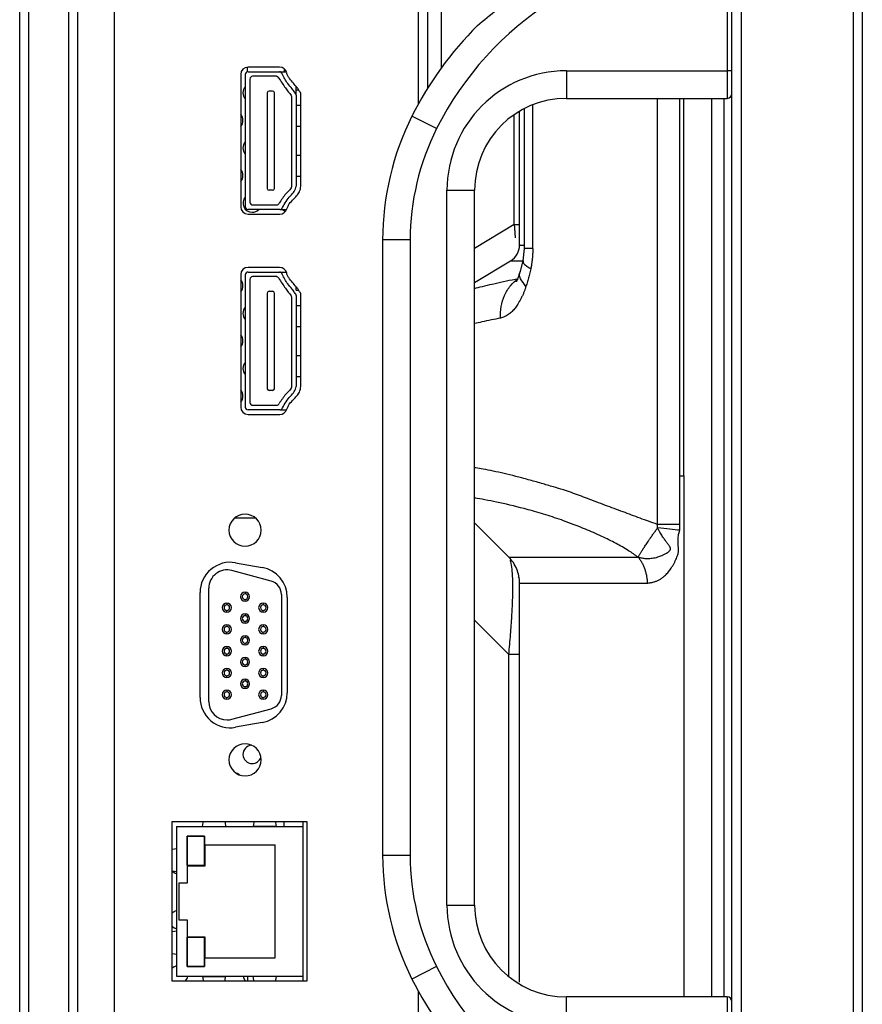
# Model space of a CAD drawing. Header units: millimetres. Extents: x 0 to 1118, y 0 to 864.
# Tile 9 of 256: x 61 to 76, y 339 to 357. Entities that reach past the tile are written whole.
import ezdxf

# ---------------------------------------------------------------- set-up
doc = ezdxf.new("R2010")
doc.units = ezdxf.units.MM

msp = doc.modelspace()

# ---------------------------------------------------------------- linework, layer by layer
at = {"color": 7, "linetype": 'Continuous', "lineweight": 25}
for p, q in [((73.4757, 309.911), (73.4757, 513.636)), ((73.6424, 513.636), (73.6424, 309.911)), ((75.6757, 513.636), (75.6757, 309.911)), ((75.8424, 513.636), (75.8424, 309.911)), ((60.5591, 305.7443), (60.5591, 430.2776)), ((60.7257, 305.7443), (60.7257, 430.2776)), ((61.4424, 430.2776), (61.4424, 318.361)), ((61.6091, 430.2776), (61.6091, 318.361)), ((62.2757, 318.861), (62.2757, 429.7776)), ((67.7924, 355.3785), (67.7924, 429.861)), ((67.9591, 355.6621), (67.9591, 360.5296)), ((73.3924, 358.1443), (73.3924, 355.9776)), ((64.6924, 355.9603), (64.6924, 356.044)), ((65.2725, 356.0443), (64.7007, 356.0443)), ((65.3591, 356.0124), (65.3591, 355.961)), ((70.4757, 355.9776), (73.3924, 355.9776)), ((70.4757, 355.9776), (70.4757, 355.4776)), ((73.3924, 355.9776), (73.3924, 355.4776)), ((73.4757, 355.9776), (73.3924, 355.9776)), ((64.5674, 355.911), (64.5674, 353.511)), ((64.6507, 355.911), (64.6507, 353.511)), ((64.7007, 355.961), (65.2725, 355.961)), ((64.7341, 355.8276), (64.7341, 353.5943)), ((65.2111, 355.8776), (64.7841, 355.8776)), ((65.2725, 355.961), (65.3961, 355.961)), ((65.0816, 355.611), (65.1449, 355.611)), ((65.5757, 355.6343), (65.5757, 355.6902)), ((65.5757, 355.536), (65.5757, 355.6343)), ((65.0482, 355.5776), (65.0482, 353.8443)), ((65.1782, 353.8443), (65.1782, 355.5776)), ((65.4924, 353.886), (65.4924, 355.5033)), ((65.5757, 355.536), (65.5757, 353.886)), ((65.6591, 353.886), (65.6591, 355.536)), ((70.4757, 355.4776), (73.3924, 355.4776)), ((64.6507, 355.3264), (64.6501, 355.3264)), ((64.7347, 355.3264), (64.7341, 355.3264)), ((65.5757, 355.3543), (65.6591, 355.3543)), ((69.7069, 355.2897), (69.7069, 352.7432)), ((68.1203, 354.9286), (67.6734, 355.1528)), ((69.6257, 352.8164), (69.6257, 355.2446)), ((64.6501, 355.0075), (64.6507, 355.0075)), ((64.7341, 355.0075), (64.7347, 355.0075)), ((65.5757, 354.9731), (65.6591, 354.9731)), ((64.6507, 354.4144), (64.6501, 354.4144)), ((64.7347, 354.4144), (64.7341, 354.4144)), ((65.5757, 354.4489), (65.6591, 354.4489)), ((64.6501, 354.0955), (64.6507, 354.0955)), ((64.7341, 354.0955), (64.7347, 354.0955)), ((65.5757, 354.0676), (65.6591, 354.0676)), ((65.1449, 353.811), (65.0816, 353.811)), ((68.3091, 340.8443), (68.3091, 353.811)), ((68.3091, 353.811), (68.8091, 353.811)), ((68.8091, 340.8443), (68.8091, 353.811)), ((64.7841, 353.5443), (65.2188, 353.5443)), ((65.2776, 353.461), (64.7007, 353.461)), ((64.7007, 353.3776), (65.2776, 353.3776)), ((65.2776, 353.461), (65.4012, 353.461)), ((69.5281, 353.1873), (69.6257, 353.1873)), ((67.6424, 352.9105), (67.1424, 352.9105)), ((67.1424, 352.9105), (67.1424, 341.7448)), ((67.6424, 352.9105), (67.6424, 341.7448)), ((69.6257, 352.8248), (69.6156, 352.7917)), ((69.7069, 352.7529), (69.6871, 352.5332)), ((65.2725, 352.411), (64.7007, 352.411)), ((68.8091, 352.1376), (69.4639, 352.5305)), ((69.6875, 352.5357), (69.6359, 352.3341)), ((64.5674, 352.2776), (64.5674, 349.8776)), ((64.6507, 352.2776), (64.6507, 349.8776)), ((64.7007, 352.3276), (65.2725, 352.3276)), ((65.2111, 352.2443), (64.7841, 352.2443)), ((65.2725, 352.3276), (65.3961, 352.3276)), ((64.7341, 352.1943), (64.7341, 349.961)), ((65.5757, 352.001), (65.5757, 352.0568)), ((65.0482, 351.9443), (65.0482, 350.211)), ((65.0816, 351.9776), (65.1449, 351.9776)), ((65.1782, 350.211), (65.1782, 351.9443)), ((65.4924, 350.2526), (65.4924, 351.87)), ((65.5757, 351.9026), (65.5757, 350.2526)), ((65.6591, 350.2526), (65.6591, 351.9026)), ((64.6507, 351.6931), (64.6501, 351.6931)), ((64.7347, 351.6931), (64.7341, 351.6931)), ((65.5757, 351.721), (65.6591, 351.721)), ((64.6501, 351.3742), (64.6507, 351.3742)), ((64.7341, 351.3742), (64.7347, 351.3742)), ((65.5757, 351.3397), (65.6591, 351.3397)), ((65.5757, 350.8155), (65.6591, 350.8155)), ((64.6507, 350.7811), (64.6501, 350.7811)), ((64.7347, 350.7811), (64.7341, 350.7811)), ((64.6501, 350.4621), (64.6507, 350.4621)), ((64.7341, 350.4621), (64.7347, 350.4621)), ((65.5757, 350.4343), (65.6591, 350.4343)), ((65.1449, 350.1776), (65.0816, 350.1776)), ((64.7841, 349.911), (65.2188, 349.911)), ((65.2776, 349.8276), (64.7007, 349.8276)), ((64.7007, 349.7443), (65.2776, 349.7443)), ((65.2776, 349.8276), (65.4012, 349.8276)), ((72.5338, 347.7487), (72.5338, 348.6276)), ((64.8418, 347.861), (64.4513, 347.861)), ((69.4303, 347.1564), (68.8091, 347.7776)), ((64.4761, 347.0533), (64.9594, 346.9675)), ((65.1198, 346.7207), (64.4081, 346.912)), ((69.6061, 346.7902), (69.5978, 346.7869)), ((69.6257, 339.4444), (69.6257, 346.6847)), ((63.8299, 344.6101), (63.8299, 346.5118)), ((63.9882, 344.5351), (63.9882, 346.5901)), ((64.6466, 346.5208), (64.6466, 346.4875)), ((69.6242, 346.6641), (69.6257, 346.6633)), ((64.3166, 346.3232), (64.3166, 346.2899)), ((64.6466, 346.3541), (64.6466, 346.3875)), ((64.9766, 346.3232), (64.9766, 346.2899)), ((65.3049, 346.4793), (65.3049, 344.646)), ((65.4132, 346.426), (65.4132, 344.696)), ((64.3166, 346.1566), (64.3166, 346.1899)), ((64.9766, 346.1566), (64.9766, 346.1899)), ((64.6466, 346.1257), (64.6466, 346.0923)), ((64.6466, 345.959), (64.6466, 345.9923)), ((64.3166, 345.9281), (64.3166, 345.8948)), ((64.3166, 345.7615), (64.3166, 345.7948)), ((64.9766, 345.9281), (64.9766, 345.8948)), ((64.9766, 345.7615), (64.9766, 345.7948)), ((64.6466, 345.7306), (64.6466, 345.6972)), ((64.3166, 345.533), (64.3166, 345.4997)), ((64.6466, 345.5639), (64.6466, 345.5972)), ((64.9766, 345.533), (64.9766, 345.4997)), ((64.3166, 345.3663), (64.3166, 345.3997)), ((64.6466, 345.3355), (64.6466, 345.3021)), ((64.9766, 345.3663), (64.9766, 345.3997)), ((64.3166, 345.1379), (64.3166, 345.1046)), ((64.6466, 345.1688), (64.6466, 345.2021)), ((64.9766, 345.1379), (64.9766, 345.1046)), ((64.3166, 344.9712), (64.3166, 345.0046)), ((64.6466, 344.9403), (64.6466, 344.907)), ((64.9766, 344.9712), (64.9766, 345.0046)), ((64.3166, 344.7428), (64.3166, 344.7095)), ((64.6466, 344.7737), (64.6466, 344.807)), ((64.9766, 344.7428), (64.9766, 344.7095)), ((64.3166, 344.5761), (64.3166, 344.6095)), ((64.9766, 344.5761), (64.9766, 344.6095)), ((64.4081, 344.2132), (65.1198, 344.4045)), ((64.9594, 344.1544), (64.4761, 344.0686)), ((65.7757, 342.3525), (63.3199, 342.3525)), ((63.3199, 342.3525), (63.3199, 339.4694)), ((63.4033, 342.2692), (63.4033, 339.5527)), ((63.4033, 342.2692), (65.6924, 342.2692)), ((63.8773, 342.2719), (63.8879, 342.3409)), ((63.8773, 342.2692), (63.8773, 342.2719)), ((63.8773, 342.2719), (64.2942, 342.2719)), ((64.2836, 342.3409), (64.2942, 342.2719)), ((64.2942, 342.2719), (64.2942, 342.2692)), ((64.8041, 342.3409), (64.7935, 342.2719)), ((64.7935, 342.2692), (64.7935, 342.2719)), ((65.2104, 342.2719), (64.7935, 342.2719)), ((65.1998, 342.3409), (65.2104, 342.2719)), ((65.2104, 342.2719), (65.2104, 342.2692)), ((65.3591, 342.2692), (65.3591, 342.3525)), ((65.6924, 342.3525), (65.6924, 342.2692)), ((65.6924, 342.2692), (65.6924, 339.5527)), ((65.7757, 339.4694), (65.7757, 342.3525)), ((63.5945, 341.5615), (63.5945, 342.0953)), ((63.5945, 342.0953), (63.9105, 342.0953)), ((63.5961, 342.0936), (63.5961, 341.5632)), ((63.9088, 342.0936), (63.5961, 342.0936)), ((63.9088, 341.5632), (63.9088, 342.0936)), ((63.9105, 342.0953), (63.9105, 341.5615)), ((63.3316, 341.8589), (63.4006, 341.8695)), ((63.4006, 341.8695), (63.4006, 341.4526)), ((63.4006, 341.8695), (63.4033, 341.8695)), ((63.9185, 341.9346), (65.1931, 341.9346)), ((63.9185, 341.9346), (63.9185, 341.5495)), ((65.1931, 339.8845), (65.1931, 341.9346)), ((67.6424, 341.7448), (67.1424, 341.7448)), ((63.9105, 341.5615), (63.5945, 341.5615)), ((63.9185, 341.5495), (63.5945, 341.5495)), ((63.5945, 341.5495), (63.5945, 341.2415)), ((63.5961, 341.5632), (63.9088, 341.5632)), ((63.3316, 341.4632), (63.4006, 341.4526)), ((63.4033, 341.4526), (63.4006, 341.4526)), ((63.5945, 341.2415), (63.4458, 341.2415)), ((63.4458, 341.2415), (63.4458, 340.9095)), ((63.4458, 340.9095), (63.4458, 340.5776)), ((68.3091, 340.8443), (68.8091, 340.8443)), ((63.4458, 340.5776), (63.5945, 340.5776)), ((63.5945, 340.5776), (63.5945, 340.2695)), ((63.4006, 340.3718), (63.3316, 340.3585)), ((63.4006, 340.3718), (63.4033, 340.3718)), ((63.4006, 340.3718), (63.4006, 339.9549)), ((63.5945, 340.2695), (63.9185, 340.2695)), ((63.5945, 340.2629), (63.9105, 340.2629)), ((63.5945, 339.7291), (63.5945, 340.2629)), ((63.9088, 340.2612), (63.5961, 340.2612)), ((63.5961, 340.2612), (63.5961, 339.7308)), ((63.9088, 339.7308), (63.9088, 340.2612)), ((63.9105, 340.2629), (63.9105, 339.7291)), ((63.9185, 340.2695), (63.9185, 339.8845)), ((63.3316, 339.9655), (63.4006, 339.9549)), ((63.4033, 339.9549), (63.4006, 339.9549)), ((63.9105, 339.7291), (63.5945, 339.7291)), ((63.5961, 339.7308), (63.9088, 339.7308)), ((63.9185, 339.8845), (65.1931, 339.8845)), ((68.1203, 339.7267), (67.6734, 339.5024)), ((63.4033, 339.5527), (65.6924, 339.5527)), ((63.8773, 339.5501), (63.8773, 339.5527)), ((63.8773, 339.5501), (64.2942, 339.5501)), ((63.8773, 339.5501), (63.8879, 339.481)), ((64.2836, 339.481), (64.2942, 339.5501)), ((64.2942, 339.5527), (64.2942, 339.5501)), ((64.6924, 339.5527), (64.6924, 339.4694)), ((64.7935, 339.5501), (64.7935, 339.5527)), ((65.2104, 339.5501), (64.7935, 339.5501)), ((64.8041, 339.481), (64.7935, 339.5501)), ((65.2104, 339.5501), (65.1998, 339.481)), ((65.2104, 339.5527), (65.2104, 339.5501)), ((65.6924, 339.5527), (65.6924, 339.4694)), ((63.3199, 339.4694), (65.7757, 339.4694)), ((67.7924, 318.9943), (67.7924, 339.2767)), ((70.4757, 338.6776), (70.4757, 339.1776)), ((73.3924, 339.1776), (70.4757, 339.1776)), ((73.3924, 339.1776), (73.3924, 338.6776))]:
    msp.add_line(p, q, dxfattribs=at)
at = {"color": 8, "linetype": 'Continuous', "lineweight": 25}
for p, q in [((68.2031, 360.5296), (68.2031, 356.0252)), ((65.5757, 355.6343), (65.6165, 355.6343)), ((72.124, 355.4776), (72.124, 347.7487)), ((72.5338, 348.6276), (72.5338, 355.4776)), ((72.6052, 348.6276), (72.6052, 355.4776)), ((73.1068, 355.4776), (73.1068, 339.1776)), ((73.338, 339.1776), (73.338, 355.4776)), ((69.8655, 352.7516), (69.8655, 355.3619)), ((69.5281, 353.1873), (69.5281, 355.182)), ((69.5281, 353.1873), (68.8091, 352.7559)), ((65.5757, 352.001), (65.6165, 352.001)), ((72.6053, 348.6276), (72.6053, 339.1776)), ((68.8091, 346.0099), (69.4305, 345.3885)), ((69.6229, 345.3885), (69.4305, 345.3885)), ((69.4305, 339.5461), (69.4305, 345.3885))]:
    msp.add_line(p, q, dxfattribs=at)
at = {"color": 7, "linetype": 'Continuous', "lineweight": 25, "flags": 128}
for points in [[(65.3234, 353.461), (65.3245, 353.4598), (65.3785, 353.4237)], [(64.5547, 343.2008), (64.5062, 343.2316), (64.4763, 343.2408)], [(63.5691, 339.4694), (63.5964, 339.5138), (63.6072, 339.5527)], [(64.6109, 339.5527), (64.6217, 339.5138), (64.649, 339.4694)]]:
    msp.add_lwpolyline(points, dxfattribs=at)
at = {"color": 7, "linetype": 'Continuous', "lineweight": 25}
for centre, radius, start, end in [((73.3341, 352.3125), 5.8333, 91.33491, 153.35464), ((73.3341, 352.3125), 6.3333, 134.90994, 153.35464), ((64.7007, 355.911), 0.1333, 90, 180), ((65.2725, 355.911), 0.1333, 11.45575, 90), ((70.4757, 353.811), 2.1667, 90, 180), ((64.7007, 355.911), 0.05, 90, 180), ((64.7841, 355.8276), 0.05, 90, 180), ((65.2111, 355.8276), 0.05, 21.64924, 90), ((65.2725, 355.911), 0.05, 11.45575, 90), ((64.7757, 355.5776), 0.1667, 138.59038, 221.40962), ((65.0816, 355.5776), 0.0333, 90, 180), ((65.1449, 355.5776), 0.0333, 0, 90), ((65.4424, 355.5033), 0.05, 0, 34.12354), ((70.4757, 353.811), 1.6667, 90, 180), ((73.3924, 355.561), 0.0833, 270, 0), ((64.4424, 355.0776), 0.1667, 318.59038, 41.40962), ((72.1424, 352.9105), 5, 153.35464, 180), ((72.1424, 352.9105), 4.5, 153.35464, 180), ((64.7757, 354.5776), 0.1667, 138.59038, 221.40962), ((64.4424, 354.0776), 0.1667, 318.59038, 41.40962), ((65.0816, 353.8443), 0.0333, 180, 270), ((65.1449, 353.8443), 0.0333, 270, 0), ((64.7757, 353.5776), 0.1667, 138.59038, 270), ((64.7007, 353.511), 0.1333, 180, 270), ((64.7007, 353.511), 0.05, 180, 270), ((64.7841, 353.5943), 0.05, 180, 270), ((65.2188, 353.5943), 0.05, 270, 336.84642), ((65.2776, 353.511), 0.05, 270, 344.33978), ((65.2776, 353.511), 0.1333, 270, 344.33978), ((64.7757, 353.5776), 0.1667, 270, 315.573), ((64.7007, 352.2776), 0.1333, 90, 180), ((65.2725, 352.2776), 0.1333, 11.45575, 90), ((64.7007, 352.2776), 0.05, 90, 180), ((64.7841, 352.1943), 0.05, 90, 180), ((65.2111, 352.1943), 0.05, 21.64924, 90), ((65.2725, 352.2776), 0.05, 11.45575, 90), ((64.4424, 352.0776), 0.1667, 318.59038, 41.40962), ((65.0816, 351.9443), 0.0333, 90, 180), ((65.1449, 351.9443), 0.0333, 0, 90), ((65.4424, 351.87), 0.05, 0, 34.12354), ((64.7757, 351.5776), 0.1667, 138.59038, 221.40962), ((64.4424, 351.0776), 0.1667, 318.59038, 41.40962), ((64.7757, 350.5776), 0.1667, 138.17624, 221.40962), ((64.4424, 350.0776), 0.1667, 318.59038, 41.40962), ((65.0816, 350.211), 0.0333, 180, 270), ((65.1449, 350.211), 0.0333, 270, 0), ((64.7841, 349.961), 0.05, 180, 270), ((65.2188, 349.961), 0.05, 270, 336.84642), ((64.7007, 349.8776), 0.1333, 180, 270), ((64.7007, 349.8776), 0.05, 180, 270), ((65.2776, 349.8776), 0.05, 270, 344.33978), ((65.2776, 349.8776), 0.1333, 270, 344.33978), ((64.6466, 347.6443), 0.2917, 0, 180), ((64.6466, 347.6443), 0.2917, 180, 0), ((64.3799, 346.5118), 0.55, 79.93004, 180), ((64.3216, 346.5901), 0.3333, 74.95417, 180), ((64.8632, 346.426), 0.55, 0, 79.93004), ((65.0549, 346.4793), 0.25, 0, 74.95417), ((64.6466, 346.4375), 0.0833, 90, 270), ((64.6466, 346.4375), 0.0833, 270, 90), ((64.3166, 346.2399), 0.0833, 90, 270), ((64.3166, 346.2399), 0.0833, 270, 90), ((64.6466, 346.4375), 0.05, 90, 270), ((64.6466, 346.4375), 0.05, 270, 90), ((64.9766, 346.2399), 0.0833, 90, 270), ((64.9766, 346.2399), 0.0833, 270, 90), ((64.3166, 346.2399), 0.05, 90, 270), ((64.3166, 346.2399), 0.05, 270, 90), ((64.9766, 346.2399), 0.05, 90, 270), ((64.9766, 346.2399), 0.05, 270, 90), ((64.6466, 346.0423), 0.0833, 90, 270), ((64.6466, 346.0423), 0.05, 90, 270), ((64.6466, 346.0423), 0.0833, 270, 90), ((64.6466, 346.0423), 0.05, 270, 90), ((64.3166, 345.8448), 0.0833, 90, 270), ((64.3166, 345.8448), 0.05, 90, 270), ((64.3166, 345.8448), 0.0833, 270, 90), ((64.3166, 345.8448), 0.05, 270, 90), ((64.9766, 345.8448), 0.0833, 90, 270), ((64.9766, 345.8448), 0.05, 90, 270), ((64.9766, 345.8448), 0.0833, 270, 90), ((64.9766, 345.8448), 0.05, 270, 90), ((64.6466, 345.6472), 0.0833, 90, 270), ((64.6466, 345.6472), 0.05, 90, 270), ((64.6466, 345.6472), 0.0833, 270, 90), ((64.6466, 345.6472), 0.05, 270, 90), ((64.3166, 345.4497), 0.0833, 90, 270), ((64.3166, 345.4497), 0.05, 90, 270), ((64.3166, 345.4497), 0.0833, 270, 90), ((64.3166, 345.4497), 0.05, 270, 90), ((64.9766, 345.4497), 0.0833, 90, 270), ((64.9766, 345.4497), 0.05, 90, 270), ((64.9766, 345.4497), 0.0833, 270, 90), ((64.9766, 345.4497), 0.05, 270, 90), ((64.6466, 345.2521), 0.0833, 90, 270), ((64.6466, 345.2521), 0.05, 90, 270), ((64.6466, 345.2521), 0.0833, 270, 90), ((64.6466, 345.2521), 0.05, 270, 90), ((64.3166, 345.0546), 0.0833, 90, 270), ((64.3166, 345.0546), 0.05, 90, 270), ((64.3166, 345.0546), 0.0833, 270, 90), ((64.3166, 345.0546), 0.05, 270, 90), ((64.9766, 345.0546), 0.0833, 90, 270), ((64.9766, 345.0546), 0.05, 90, 270), ((64.9766, 345.0546), 0.0833, 270, 90), ((64.9766, 345.0546), 0.05, 270, 90), ((64.6466, 344.857), 0.0833, 90, 270), ((64.6466, 344.857), 0.05, 90, 270), ((64.6466, 344.857), 0.0833, 270, 90), ((64.6466, 344.857), 0.05, 270, 90), ((64.3166, 344.6595), 0.0833, 90, 270), ((64.3166, 344.6595), 0.0833, 270, 90), ((64.9766, 344.6595), 0.0833, 90, 270), ((64.9766, 344.6595), 0.0833, 270, 90), ((64.3799, 344.6101), 0.55, 180, 280.06996), ((64.3216, 344.5351), 0.3333, 180, 270), ((64.3166, 344.6595), 0.05, 90, 270), ((64.3166, 344.6595), 0.05, 270, 90), ((64.9766, 344.6595), 0.05, 90, 270), ((64.8632, 344.696), 0.55, 280.06996, 0), ((64.9766, 344.6595), 0.05, 270, 90), ((65.0549, 344.646), 0.25, 285.04583, 0), ((64.3216, 344.5351), 0.3333, 270, 285.04583), ((64.6466, 343.4776), 0.2917, 0, 180), ((64.7757, 343.5776), 0.1667, 93.54459, 270), ((64.6466, 343.4776), 0.2917, 180, 0), ((64.7757, 343.5776), 0.1667, 270, 341.94902), ((72.1424, 341.7448), 5, 180, 206.64536), ((72.1424, 341.7448), 4.5, 180, 206.64536), ((63.4424, 341.5776), 0.1667, 222.76769, 256.42447), ((70.4757, 340.8443), 2.1667, 180, 270), ((70.4757, 340.8443), 1.6667, 180, 270), ((63.4424, 340.5776), 0.1667, 103.57553, 137.28415), ((63.4424, 340.5776), 0.1667, 222.71585, 256.42447), ((63.4424, 339.5776), 0.1667, 103.57553, 137.28415), ((73.3341, 342.3427), 5.8333, 206.64536, 268.66509), ((73.3341, 342.3427), 6.3333, 206.64536, 225.09006), ((73.3924, 339.0943), 0.0833, 0, 90)]:
    msp.add_arc(centre, radius, start, end, dxfattribs=at)
for points, knots in [([(68.8628, 356.7979), (68.9789, 356.8945), (69.2174, 357.0928), (69.4964, 357.2875), (69.6396, 357.3874)], [0, 0, 0, 0, 0.4868429, 1, 1, 1, 1]), ([(65.229, 355.8743), (65.2272, 355.8749), (65.2235, 355.8762), (65.2185, 355.8771), (65.2145, 355.8775), (65.2134, 355.8776), (65.2128, 355.8776)], [0, 0, 0, 0, 0.2543699, 0.5023717, 0.7510294, 1, 1, 1, 1]), ([(65.2576, 355.8461), (65.2969, 355.7853), (65.3673, 355.6767), (65.4482, 355.5758), (65.4838, 355.5314)], [0, 0, 0, 0, 0.5600202, 1, 1, 1, 1]), ([(65.5757, 355.536), (65.5757, 355.5365), (65.5755, 355.5379), (65.5743, 355.541), (65.5712, 355.5477), (65.562, 355.5637), (65.539, 355.5992), (65.4933, 355.6639), (65.3985, 355.7608), (65.3509, 355.8597), (65.3215, 355.9209)], [0, 0, 0, 0, 0.0037201, 0.0091692, 0.0211086, 0.0516085, 0.1283691, 0.2953948, 0.5642201, 1, 1, 1, 1]), ([(65.6591, 355.536), (65.6589, 355.5456), (65.6587, 355.5605), (65.6566, 355.5769), (65.6534, 355.5842), (65.6511, 355.5869), (65.6486, 355.5882), (65.6412, 355.5897), (65.6308, 355.604), (65.6227, 355.6261), (65.6075, 355.6498), (65.5534, 355.7207), (65.4848, 355.7935), (65.4204, 355.883), (65.4088, 355.9199), (65.4032, 355.9374)], [0, 0, 0, 0, 0.059616, 0.0920888, 0.1014315, 0.1080935, 0.1135031, 0.118558, 0.1547336, 0.2107286, 0.268497, 0.3259453, 0.762471, 0.8870588, 1, 1, 1, 1]), ([(65.4924, 353.886), (65.4922, 353.8834), (65.4918, 353.8774), (65.4884, 353.8674), (65.4778, 353.8469), (65.4455, 353.8042), (65.3595, 353.7216), (65.303, 353.6339), (65.2648, 353.5746)], [0, 0, 0, 0, 0.0199173, 0.0460135, 0.0809285, 0.1981545, 0.4572692, 1, 1, 1, 1]), ([(65.3258, 353.4975), (65.3682, 353.5719), (65.4284, 353.6774), (65.5467, 353.7841), (65.5662, 353.8525), (65.5757, 353.886)], [0, 0, 0, 0, 0.5506321, 0.7799916, 1, 1, 1, 1]), ([(65.406, 353.475), (65.4188, 353.5055), (65.4467, 353.5726), (65.5206, 353.64), (65.5835, 353.7112), (65.6439, 353.7839), (65.6538, 353.8504), (65.6591, 353.886)], [0, 0, 0, 0, 0.2000204, 0.438565, 0.5979826, 0.7852181, 1, 1, 1, 1]), ([(69.4639, 352.5305), (69.513, 352.56), (69.5543, 352.6023), (69.6107, 352.7019), (69.6257, 352.7591), (69.6257, 352.8164)], [0, 0, 0, 0, 0.5, 0.5, 1, 1, 1, 1]), ([(69.8655, 352.7516), (69.8654, 352.739), (69.8652, 352.714), (69.8641, 352.6766), (69.8622, 352.6393), (69.8596, 352.602), (69.8555, 352.5566), (69.8492, 352.5033), (69.8402, 352.4424), (69.8325, 352.4026), (69.8286, 352.3827)], [0, 0, 0, 0, 0.0997776, 0.1994388, 0.2990978, 0.3988692, 0.4988671, 0.6656393, 0.8325095, 1, 1, 1, 1]), ([(65.229, 352.241), (65.2272, 352.2416), (65.2235, 352.2428), (65.2185, 352.2438), (65.2145, 352.2442), (65.2134, 352.2442), (65.2128, 352.2443)], [0, 0, 0, 0, 0.2543699, 0.5023717, 0.7510294, 1, 1, 1, 1]), ([(65.5757, 351.9026), (65.5757, 351.9032), (65.5755, 351.9046), (65.5743, 351.9077), (65.5712, 351.9144), (65.562, 351.9303), (65.539, 351.9658), (65.4933, 352.0306), (65.3985, 352.1275), (65.3509, 352.2264), (65.3215, 352.2876)], [0, 0, 0, 0, 0.0037201, 0.0091692, 0.0211086, 0.0516085, 0.1283691, 0.2953948, 0.5642201, 1, 1, 1, 1]), ([(65.6591, 351.9026), (65.6589, 351.9123), (65.6587, 351.9271), (65.6566, 351.9436), (65.6534, 351.9509), (65.6511, 351.9536), (65.6486, 351.9549), (65.6412, 351.9564), (65.6308, 351.9707), (65.6227, 351.9928), (65.6075, 352.0165), (65.5534, 352.0874), (65.4848, 352.1602), (65.4204, 352.2497), (65.4088, 352.2866), (65.4032, 352.3041)], [0, 0, 0, 0, 0.059616, 0.0920888, 0.1014315, 0.1080935, 0.1135031, 0.118558, 0.1547336, 0.2107286, 0.268497, 0.3259453, 0.762471, 0.8870588, 1, 1, 1, 1]), ([(69.6374, 352.3386), (69.6232, 352.2958), (69.6057, 352.2432), (69.5861, 352.1925), (69.5777, 352.1732), (69.5708, 352.1595), (69.5649, 352.15), (69.5648, 352.1508), (69.5646, 352.1512)], [0, 0, 0, 0, 0.4375323, 0.5374939, 0.636999, 0.739819, 0.8488917, 1, 1, 1, 1]), ([(69.8286, 352.3827), (69.8253, 352.3668), (69.8186, 352.335), (69.8075, 352.2883), (69.7956, 352.2423), (69.7829, 352.1972), (69.7693, 352.153), (69.7549, 352.1096), (69.7447, 352.0814), (69.7395, 352.0673)], [0, 0, 0, 0, 0.1440409, 0.2873985, 0.4302438, 0.5727505, 0.7150939, 0.8574512, 1, 1, 1, 1]), ([(65.2576, 352.2127), (65.2969, 352.1519), (65.3673, 352.0434), (65.4482, 351.9424), (65.4838, 351.898)], [0, 0, 0, 0, 0.5600202, 1, 1, 1, 1]), ([(69.2803, 351.4909), (69.2765, 351.5596), (69.2802, 351.6306), (69.3044, 351.7703), (69.325, 351.839), (69.3818, 351.9665), (69.4179, 352.0253), (69.5014, 352.1275), (69.5486, 352.1708), (69.5983, 352.2055)], [0, 0, 0, 0, 0.25, 0.25, 0.5, 0.5, 0.75, 0.75, 1, 1, 1, 1]), ([(69.7395, 352.0673), (69.7377, 352.0598), (69.7339, 352.0443), (69.727, 352.0213), (69.719, 351.9975), (69.7099, 351.9729), (69.6996, 351.9477), (69.6883, 351.9218), (69.6758, 351.8951), (69.6622, 351.8677), (69.6354, 351.8164), (69.5971, 351.7487), (69.5456, 351.671), (69.4906, 351.6098), (69.4391, 351.5681), (69.3934, 351.5382), (69.3557, 351.518), (69.318, 351.5017), (69.2928, 351.4946), (69.2802, 351.4909)], [0, 0, 0, 0, 0.0226745, 0.046774, 0.0723772, 0.0995496, 0.1283471, 0.1588167, 0.190999, 0.2249287, 0.2606365, 0.3869039, 0.494051, 0.600723, 0.7181067, 0.7887357, 0.8591021, 0.9294439, 1, 1, 1, 1]), ([(65.4924, 350.2526), (65.4922, 350.25), (65.4918, 350.2441), (65.4884, 350.2341), (65.4778, 350.2136), (65.4455, 350.1709), (65.3595, 350.0883), (65.303, 350.0006), (65.2648, 349.9413)], [0, 0, 0, 0, 0.0199173, 0.0460135, 0.0809285, 0.1981545, 0.4572692, 1, 1, 1, 1]), ([(65.3258, 349.8641), (65.3682, 349.9386), (65.4284, 350.044), (65.5467, 350.1507), (65.5662, 350.2191), (65.5757, 350.2526)], [0, 0, 0, 0, 0.5506321, 0.7799916, 1, 1, 1, 1]), ([(65.406, 349.8416), (65.4188, 349.8722), (65.4467, 349.9392), (65.5206, 350.0067), (65.5835, 350.0779), (65.6439, 350.1506), (65.6538, 350.2171), (65.6591, 350.2526)], [0, 0, 0, 0, 0.20002036, 0.43856505, 0.59798262, 0.78521813, 1, 1, 1, 1]), ([(72.1292, 347.6839), (72.1286, 347.6893), (72.1272, 347.7), (72.1267, 347.7162), (72.1262, 347.7325), (72.1248, 347.7433), (72.124, 347.7487)], [0, 0, 0, 0, 0.2495081, 0.4977971, 0.7480543, 1, 1, 1, 1]), ([(72.5338, 347.7487), (72.4847, 347.7487), (72.4222, 347.7487), (72.281, 347.7487), (72.2024, 347.7487), (72.124, 347.7487)], [0, 0, 0, 0, 0.5, 0.5, 1, 1, 1, 1]), ([(71.7773, 347.1548), (71.7885, 347.1519), (71.811, 347.146), (71.8455, 347.1394), (71.8808, 347.1345), (71.9169, 347.1316), (71.9537, 347.1306), (71.991, 347.1319), (72.0349, 347.1359), (72.083, 347.1441), (72.131, 347.1564), (72.1704, 347.1692), (72.1986, 347.1806), (72.231, 347.1934), (72.2699, 347.2128), (72.3091, 347.2382), (72.3385, 347.2593), (72.3529, 347.2736), (72.3595, 347.2885), (72.362, 347.3011), (72.3621, 347.3142), (72.3588, 347.3301), (72.3476, 347.3494), (72.3322, 347.3715), (72.3141, 347.3965), (72.2962, 347.4197), (72.2783, 347.443), (72.2542, 347.4748), (72.2216, 347.5233), (72.1881, 347.579), (72.1565, 347.6344), (72.139, 347.6661), (72.1292, 347.6839)], [0, 0, 0, 0, 0.0373737, 0.0754033, 0.1140282, 0.1531798, 0.1927814, 0.2327495, 0.2729974, 0.3334602, 0.3867738, 0.4268091, 0.4601373, 0.4785595, 0.5306753, 0.5883462, 0.6121235, 0.6326504, 0.6425664, 0.6523581, 0.6625165, 0.672313, 0.6885587, 0.7143013, 0.7365826, 0.7615059, 0.7833191, 0.8054569, 0.8544828, 0.9177028, 0.9538747, 1, 1, 1, 1]), ([(71.7773, 347.1548), (71.7795, 347.1589), (71.7839, 347.1675), (71.7917, 347.1819), (71.8009, 347.1981), (71.8114, 347.2163), (71.8236, 347.2365), (71.8373, 347.2588), (71.8528, 347.2833), (71.87, 347.3101), (71.889, 347.3392), (71.9097, 347.3703), (71.9324, 347.4039), (71.9575, 347.4408), (71.9857, 347.4818), (72.0171, 347.527), (72.0517, 347.576), (72.0892, 347.6287), (72.1157, 347.6653), (72.1292, 347.6839)], [0, 0, 0, 0, 0.0414308, 0.0847815, 0.1300641, 0.177282, 0.2264286, 0.2774856, 0.3304222, 0.3851935, 0.4417393, 0.4999834, 0.5581458, 0.6211055, 0.6887052, 0.7607235, 0.8368685, 0.9167743, 1, 1, 1, 1]), ([(71.9419, 346.6848), (71.9505, 346.6853), (71.9676, 346.6864), (71.9935, 346.6898), (72.0196, 346.6945), (72.0457, 346.7006), (72.0719, 346.7082), (72.0981, 346.7172), (72.1306, 346.7299), (72.1709, 346.7501), (72.2197, 346.7832), (72.2726, 346.8281), (72.3265, 346.8856), (72.3702, 346.9453), (72.4033, 346.9989), (72.4278, 347.0428), (72.4496, 347.0881), (72.4692, 347.1324), (72.4872, 347.1735), (72.4992, 347.2076), (72.5053, 347.2344), (72.5084, 347.2527), (72.5095, 347.2712), (72.5097, 347.2906), (72.5089, 347.3119), (72.5065, 347.336), (72.503, 347.3717), (72.4994, 347.417), (72.4992, 347.4697), (72.5026, 347.5184), (72.5093, 347.5633), (72.5186, 347.6045), (72.5268, 347.6295), (72.5309, 347.6417)], [0, 0, 0, 0, 0.029916, 0.0598673, 0.0898519, 0.1198692, 0.1499236, 0.1800252, 0.2101847, 0.2617744, 0.3192002, 0.3824133, 0.4530797, 0.522518, 0.5598068, 0.5970694, 0.6343997, 0.6678513, 0.6992885, 0.7289313, 0.7408221, 0.7526191, 0.7641472, 0.7753938, 0.7887109, 0.8038151, 0.8208591, 0.8561384, 0.8885968, 0.9188603, 0.9473334, 0.9742901, 1, 1, 1, 1]), ([(72.5309, 347.6417), (72.4824, 347.6492), (72.4211, 347.657), (72.2827, 347.6716), (72.2059, 347.6783), (72.1292, 347.6839)], [0, 0, 0, 0, 0.5, 0.5, 1, 1, 1, 1]), ([(69.43, 347.1564), (69.4302, 347.1564), (69.4305, 347.1564), (69.4327, 347.1564), (69.4363, 347.1564), (69.4413, 347.1564), (69.4477, 347.1564), (69.4555, 347.1565), (69.4647, 347.1565), (69.4753, 347.1565), (69.4873, 347.1565), (69.5007, 347.1565), (69.5154, 347.1565), (69.5315, 347.1565), (69.549, 347.1565), (69.5678, 347.1565), (69.588, 347.1565), (69.6095, 347.1566), (69.6323, 347.1566), (69.6565, 347.1566), (69.682, 347.1566), (69.7089, 347.1566), (69.7371, 347.1566), (69.7667, 347.1566), (69.7977, 347.1566), (69.8302, 347.1566), (69.8642, 347.1566), (69.8998, 347.1566), (69.937, 347.1566), (69.9759, 347.1567), (70.0164, 347.1567), (70.0586, 347.1567), (70.1025, 347.1567), (70.1479, 347.1567), (70.1949, 347.1567), (70.2433, 347.1567), (70.329, 347.1567), (70.453, 347.1567), (70.602, 347.1566), (70.7745, 347.1566), (70.9136, 347.1566), (71.042, 347.1566), (71.1204, 347.1566), (71.2179, 347.1566), (71.3337, 347.1566), (71.4664, 347.1566), (71.6144, 347.1566), (71.7209, 347.1566), (71.7758, 347.1566)], [0, 0, 0, 0, 0.0082849, 0.0169759, 0.026064, 0.0355399, 0.0453934, 0.0556143, 0.066192, 0.0771155, 0.0883737, 0.0999557, 0.1118562, 0.1240745, 0.13661, 0.149462, 0.1626295, 0.1761118, 0.1899091, 0.2040226, 0.2184534, 0.2332025, 0.2482708, 0.2636615, 0.2793906, 0.2954786, 0.3119462, 0.3288141, 0.3461028, 0.3638251, 0.3819647, 0.4004988, 0.4194048, 0.4386602, 0.4582421, 0.4781074, 0.4981661, 0.5618403, 0.6236749, 0.6653598, 0.7491894, 0.7690875, 0.7953369, 0.82746, 0.8648002, 0.9065456, 0.9518798, 1, 1, 1, 1]), ([(69.6257, 346.6847), (69.6257, 346.7721), (69.6084, 346.8593), (69.5415, 347.0207), (69.4921, 347.0947), (69.4303, 347.1564)], [0, 0, 0, 0, 0.5, 0.5, 1, 1, 1, 1]), ([(71.7773, 347.1548), (71.7834, 347.1471), (71.7956, 347.1314), (71.813, 347.1064), (71.8298, 347.0799), (71.8506, 347.0435), (71.8742, 346.9955), (71.8971, 346.9366), (71.9154, 346.876), (71.929, 346.8146), (71.9385, 346.7504), (71.9407, 346.7068), (71.9419, 346.6848)], [0, 0, 0, 0, 0.06177102, 0.12489475, 0.18931703, 0.25497532, 0.37970577, 0.50978938, 0.62753661, 0.74889453, 0.87326958, 1, 1, 1, 1]), ([(69.6257, 346.6847), (69.6257, 346.6847), (69.6366, 346.685), (69.6707, 346.685), (69.6939, 346.6848), (69.7753, 346.6848), (69.8449, 346.6849), (70.0005, 346.6848), (70.0869, 346.6849), (70.2717, 346.6849), (70.3703, 346.6849), (70.6807, 346.685), (70.9073, 346.6848), (71.2736, 346.6848), (71.4002, 346.6848), (71.6632, 346.6848), (71.7996, 346.6848), (71.9419, 346.6848)], [0, 0, 0, 0, 0.0625, 0.0625, 0.125, 0.125, 0.25, 0.25, 0.375, 0.375, 0.5, 0.5, 0.75, 0.75, 0.875, 0.875, 1, 1, 1, 1])]:
    msp.add_open_spline(points, degree=3, knots=knots, dxfattribs=at)
at = {"color": 8, "linetype": 'Continuous', "lineweight": 25}
for points, knots in [([(69.5281, 353.1873), (69.5292, 353.1762), (69.5314, 353.1542), (69.5343, 353.1218), (69.5369, 353.0903), (69.5391, 353.0597), (69.5409, 353.0302), (69.5424, 353.0018), (69.5436, 352.9745), (69.5441, 352.9569), (69.5444, 352.9482)], [0, 0, 0, 0, 0.1345314, 0.2665718, 0.3959469, 0.5225688, 0.6464012, 0.7673227, 0.8852109, 1, 1, 1, 1]), ([(69.6257, 352.8164), (69.631, 352.8164), (69.6399, 352.8163), (69.6876, 352.8164), (69.7069, 352.8164)], [0, 0, 0, 0, 0.5935117, 1, 1, 1, 1]), ([(69.8655, 352.7516), (69.8097, 352.7516), (69.7174, 352.7516), (69.7195, 352.7516), (69.7204, 352.7516)], [0, 0, 0, 0, 0.6048819, 1, 1, 1, 1]), ([(69.4639, 352.5305), (69.4789, 352.5305), (69.505, 352.5306), (69.6326, 352.5305), (69.687, 352.5305)], [0, 0, 0, 0, 0.5735124, 1, 1, 1, 1]), ([(69.8286, 352.3827), (69.7793, 352.4133), (69.6909, 352.4684), (69.6964, 352.5129), (69.6989, 352.5326)], [0, 0, 0, 0, 0.5568166, 1, 1, 1, 1]), ([(69.7395, 352.0673), (69.7043, 352.1129), (69.6319, 352.2067), (69.608, 352.301), (69.6366, 352.3341), (69.6373, 352.3348)], [0, 0, 0, 0, 0.4801173, 0.988571, 1, 1, 1, 1]), ([(69.5983, 352.2055), (69.456, 352.1745), (69.171, 352.1124), (68.9134, 352.0547), (68.8169, 352.0277), (68.8091, 352.0255)], [0, 0, 0, 0, 0.4781, 0.9573799, 1, 1, 1, 1]), ([(69.2802, 351.4909), (69.2247, 351.4795), (69.1078, 351.4554), (68.95, 351.4228), (68.8533, 351.4022), (68.8091, 351.3928)], [0, 0, 0, 0, 0.3297383, 0.6936819, 1, 1, 1, 1]), ([(72.1239, 347.7487), (72.0191, 347.7863), (71.8024, 347.8642), (71.4908, 347.981), (71.1699, 348.1), (70.8595, 348.2148), (70.6113, 348.3112), (70.407, 348.3795), (70.2242, 348.4343), (70.0092, 348.4968), (69.781, 348.5611), (69.5551, 348.6211), (69.3448, 348.6729), (69.1482, 348.7164), (68.9781, 348.7494), (68.8656, 348.7676), (68.816, 348.7756), (68.8091, 348.7767)], [0, 0, 0, 0, 0.06556904, 0.1356708, 0.21244628, 0.29676284, 0.37708375, 0.41905307, 0.47339785, 0.54032721, 0.62008983, 0.69877288, 0.77645506, 0.85319664, 0.92909315, 0.99011219, 1, 1, 1, 1]), ([(71.7773, 347.1548), (71.7196, 347.1946), (71.5846, 347.2878), (71.3617, 347.4125), (71.0967, 347.5457), (70.776, 347.6829), (70.4352, 347.8141), (70.0898, 347.929), (69.6905, 348.0437), (69.2654, 348.1444), (68.9553, 348.2048), (68.8251, 348.2244), (68.8091, 348.2268)], [0, 0, 0, 0, 0.0424124, 0.0991392, 0.1664532, 0.2489239, 0.3655439, 0.4684057, 0.581531, 0.7834433, 0.9734176, 1, 1, 1, 1]), ([(69.4305, 345.3885), (69.4418, 345.5107), (69.4638, 345.7478), (69.4866, 346.0773), (69.5004, 346.3671), (69.5048, 346.6152), (69.5006, 346.8229), (69.4864, 346.983), (69.472, 347.0746), (69.4604, 347.0964), (69.4591, 347.0989)], [0, 0, 0, 0, 0.1544113, 0.299541, 0.4352365, 0.5678132, 0.7004217, 0.8360646, 0.9818032, 1, 1, 1, 1])]:
    msp.add_open_spline(points, degree=3, knots=knots, dxfattribs=at)
at = {"color": 7, "linetype": 'Continuous', "lineweight": 25}
for points in [[(72.5338, 348.6276), (72.5573, 348.6276), (72.5811, 348.6276), (72.6052, 348.6276)], [(72.5309, 347.6417), (72.533, 347.6773), (72.5339, 347.713), (72.5338, 347.7487)]]:
    msp.add_open_spline(points, degree=3, dxfattribs=at)

doc.saveas('drawing.dxf')
